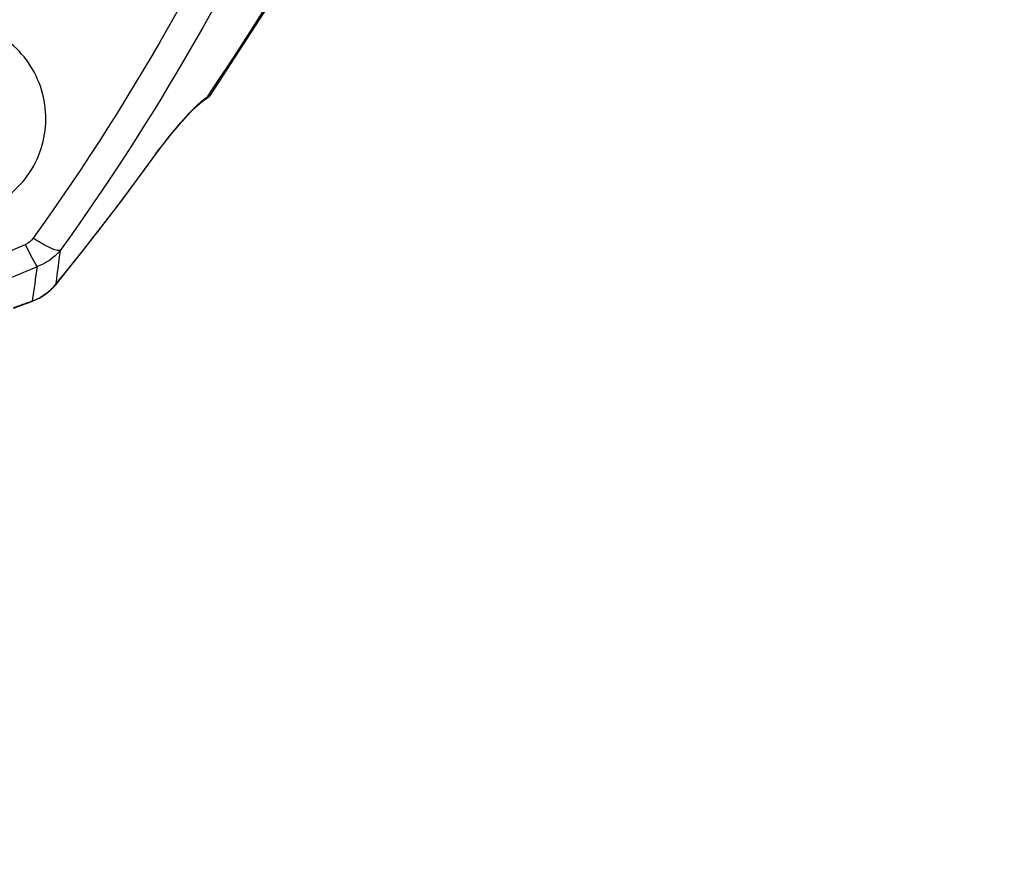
# Model space of a CAD drawing. Header units: millimetres. Extents: x 0 to 11890, y 0 to 8410.
# Tile 119 of 130: x 6843 to 7067, y 5623 to 5815. Entities that reach past the tile are written whole.
import ezdxf

# ---------------------------------------------------------------- set-up
doc = ezdxf.new("R2010")
doc.units = ezdxf.units.MM
doc.header["$LTSCALE"] = 653.95
doc.layers.get('0').update_dxf_attribs({"linetype": 'CONTINUOUS'})
doc.layers.add('304102000019DXF_CONTINUOUS_LINE', color=7, linetype='CONTINUOUS')
doc.layers.add('JISHUZILIAO_DXF_DIMENSION', color=7, linetype='CONTINUOUS')
doc.styles.get("Standard").update_dxf_attribs({"font": 'txt', "width": 0.7})
doc.dimstyles.new('DIMSTYLE_10', dxfattribs={"dimtxt": 85, "dimasz": 60, "dimexe": 1, "dimexo": 0, "dimgap": 2.125, "dimtad": 0, "dimtih": 1, "dimtoh": 1, "dimdec": 1, "dimdsep": 46, "dimtxsty": 'Standard', "dimblk": '_FILLED', "dimblk1": '_FILLED', "dimblk2": '_FILLED', "dimcen": 0.09, "dimclrt": 5, "dimazin": 2, "dimtp": 1.2, "dimtm": 1.2, "dimtfac": 1, "dimtdec": 1, "dimtofl": 0, "dimtmove": 0, "dimatfit": 3, "dimldrblk": '_FILLED', "dimfxl": 1, "dimtolj": 1, "dimarcsym": 0})
doc.dimstyles.new('DIMSTYLE_13', dxfattribs={"dimtxt": 85, "dimasz": 60, "dimexe": 1, "dimexo": 0, "dimgap": 2.125, "dimtad": 0, "dimtih": 1, "dimtoh": 1, "dimdec": 1, "dimdsep": 46, "dimtxsty": 'Standard', "dimblk": '_FILLED', "dimblk1": '_FILLED', "dimblk2": '_FILLED', "dimcen": 0.09, "dimclrt": 5, "dimazin": 2, "dimtp": 2, "dimtm": 2, "dimtfac": 1, "dimtdec": 1, "dimtofl": 0, "dimtmove": 0, "dimatfit": 3, "dimldrblk": '_FILLED', "dimfxl": 1, "dimtolj": 1, "dimarcsym": 0})
doc.dimstyles.new('DIMSTYLE_15', dxfattribs={"dimtxt": 85, "dimasz": 60, "dimexe": 1, "dimexo": 0, "dimgap": 2.125, "dimtad": 1, "dimdsep": 46, "dimtxsty": 'Standard', "dimblk": '_FILLED', "dimblk1": '_FILLED', "dimblk2": '_FILLED', "dimcen": 0.09, "dimclrt": 5, "dimazin": 2, "dimtp": 1.2, "dimtm": 1.2, "dimtfac": 1, "dimtofl": 0, "dimtmove": 0, "dimatfit": 3, "dimldrblk": '_FILLED', "dimfxl": 1, "dimtolj": 1, "dimarcsym": 0})
doc.dimstyles.new('DIMSTYLE_16', dxfattribs={"dimtxt": 85, "dimasz": 60, "dimexe": 1, "dimexo": 0, "dimgap": 2.125, "dimtad": 1, "dimdec": 1, "dimdsep": 46, "dimtxsty": 'Standard', "dimblk": '_FILLED', "dimblk1": '_FILLED', "dimblk2": '_FILLED', "dimcen": 0.09, "dimclrt": 5, "dimazin": 2, "dimtp": 2, "dimtm": 2, "dimtfac": 1, "dimtdec": 1, "dimtofl": 0, "dimtmove": 0, "dimatfit": 3, "dimldrblk": '_FILLED', "dimfxl": 1, "dimtolj": 1, "dimarcsym": 0})

# ---------------------------------------------------------------- blocks, each defined once
blk = doc.blocks.new('*D16')
at = {"layer": 'JISHUZILIAO_DXF_DIMENSION', "color": 2, "linetype": 'Continuous', "transparency": 16777216}
blk.add_line((8315.8, 5042.3), (8315.8, 6825), dxfattribs=at)
blk = doc.blocks.new('_FILLED')
at = {"color": 0, "linetype": 'ByBlock'}
blk.add_solid([(0, 0), (-1, 0.1667), (-1, -0.1667)], dxfattribs=at)
blk = doc.blocks.new('*D25')
at = {"layer": 'JISHUZILIAO_DXF_DIMENSION', "color": 2, "linetype": 'Continuous', "transparency": 16777216}
blk.add_line((6713.72, 6644.39), (8833.8, 6644.39), dxfattribs=at)
blk = doc.blocks.new('*D29')
at = {"layer": 'JISHUZILIAO_DXF_DIMENSION', "color": 2, "linetype": 'Continuous', "transparency": 16777216}
for p, q in [((6852.12, 6104.3), (5782.02, 6104.3)), ((5792.02, 6104.3), (5792.02, 5345.8)), ((5792.02, 4587.3), (5792.02, 5345.8)), ((6391.87, 4587.3), (5782.02, 4587.3))]:
    blk.add_line(p, q, dxfattribs=at)
at = {"layer": 'JISHUZILIAO_DXF_DIMENSION', "color": 2, "linetype": 'Continuous', "transparency": 16777216, "xscale": 60, "yscale": 60, "zscale": 60}
for p, rotation in [((5792.02, 6104.3), 90), ((5792.02, 4587.3), 270)]:
    blk.add_blockref('_FILLED', p, dxfattribs=dict(at, rotation=rotation))
blk = doc.blocks.new('*D30')
at = {"layer": 'JISHUZILIAO_DXF_DIMENSION', "color": 2, "linetype": 'Continuous', "transparency": 16777216}
for p, q in [((6713.72, 6644.39), (9410.99, 6644.39)), ((9400.99, 6644.39), (9400.99, 5077.9)), ((9400.99, 3511.42), (9400.99, 5077.9)), ((7034.91, 3511.42), (9410.99, 3511.42))]:
    blk.add_line(p, q, dxfattribs=at)
at = {"layer": 'JISHUZILIAO_DXF_DIMENSION', "color": 2, "linetype": 'Continuous', "transparency": 16777216, "xscale": 60, "yscale": 60, "zscale": 60}
for p, rotation in [((9400.99, 6644.39), 90), ((9400.99, 3511.42), 270)]:
    blk.add_blockref('_FILLED', p, dxfattribs=dict(at, rotation=rotation))

msp = doc.modelspace()

# ---------------------------------------------------------------- linework, layer by layer
at = {"color": 2, "linetype": 'Continuous'}
msp.add_arc((6713.715, 5042.3), 1602.087, 295, 180, dxfattribs=at)
at = {"layer": '304102000019DXF_CONTINUOUS_LINE', "color": 7, "linetype": 'Continuous'}
for p, q in [((6883.148, 5795.875), (6884.337, 5796.873)), ((6884.304, 5796.848), (6884.79, 5797.183)), ((6884.8, 5797.189), (6885.452, 5797.585)), ((6885.452, 5797.585), (6885.987, 5798.054)), ((6885.987, 5798.054), (6886.077, 5798.177)), ((6881.52, 5794.274), (6881.548, 5794.304)), ((6881.548, 5794.304), (6883.148, 5795.875)), ((6844.414, 5750.867), (6845.561, 5751.279))]:
    msp.add_line(p, q, dxfattribs=at)
at = {"layer": '304102000019DXF_CONTINUOUS_LINE', "color": 9, "linetype": 'Continuous'}
for p, q in [((6885.386, 5797.794), (6886.077, 5798.177)), ((6872.81, 5783.651), (6872.841, 5783.628)), ((6850.821, 5755.07), (6850.848, 5755.047)), ((6845.529, 5751.367), (6845.561, 5751.279))]:
    msp.add_line(p, q, dxfattribs=at)
at = {"layer": '304102000019DXF_CONTINUOUS_LINE', "color": 7, "linetype": 'Continuous'}
for points in [[(6886.077, 5798.177), (6900.804, 5820.991), (6915.362, 5846.041), (6928.1, 5870.552)], [(6872.841, 5783.628), (6874.754, 5786.21), (6877.24, 5789.376), (6879.516, 5792.081), (6881.494, 5794.248), (6883.103, 5795.834), (6884.304, 5796.848)], [(6879.545, 5792.112), (6879.575, 5792.148), (6880.524, 5793.185)], [(6877.269, 5789.41), (6877.299, 5789.448), (6878.391, 5790.744)], [(6850.848, 5755.047), (6858.121, 5764.111), (6865.889, 5774.204), (6872.841, 5783.628)], [(6845.561, 5751.279), (6847.105, 5751.965), (6849.498, 5753.636), (6850.848, 5755.047)], [(6849.537, 5753.678), (6849.568, 5753.699), (6850.848, 5755.047)], [(6847.135, 5751.985), (6847.189, 5752.01), (6848.35, 5752.834)], [(6841.249, 5749.745), (6842.304, 5750.117), (6844.471, 5750.887)]]:
    msp.add_lwpolyline(points, dxfattribs=at)
at = {"layer": '304102000019DXF_CONTINUOUS_LINE', "color": 9, "linetype": 'Continuous'}
for centre, radius, start, end in [((6388.027, 6135.224), 601.02, 325.845334, 333.923031), ((6888.485, 5792.702), 5.961, 121.32139, 121.89587), ((6386.317, 6135.183), 600.208, 320.705819, 324.148719), ((6719.674, 6051.675), 313.192, 287.50872, 293.38188), ((6723.686, 6044.251), 310.462, 283.35374, 293.33998), ((6573.268, 5795.652), 275.839, 350.76153, 352.40512), ((6841.272, 5763.021), 12.426, 306.30664, 320.21485), ((6841.572, 5762.584), 11.895, 289.42853, 297.2827), ((6841.504, 5762.716), 12.042, 297.28595, 303.15232), ((6841.446, 5762.805), 12.148, 303.14874, 306.24748), ((6682.961, 6200.873), 478, 289.33454, 289.51712), ((6682.604, 6201.879), 479.067, 289.51712, 289.69953), ((6682.227, 6202.933), 480.187, 289.69953, 289.88176)]:
    msp.add_arc(centre, radius, start, end, dxfattribs=at)
for points, knots in [([(6919.911, 5909.868), (6915.494, 5897.019), (6896.105, 5846.427), (6869.389, 5798.615), (6845.719, 5765.653)], [0, 0, 0, 0, 0.2508377, 1, 1, 1, 1]), ([(6925.838, 5905.139), (6921.382, 5892.462), (6901.893, 5842.544), (6875.307, 5795.372), (6851.853, 5762.801)], [0, 0, 0, 0, 0.2508109, 1, 1, 1, 1]), ([(6835.248, 5772.406), (6839.38, 5774.239), (6846.643, 5780.604), (6849.952, 5794.501), (6844.772, 5807.845), (6836.666, 5813.174), (6832.298, 5814.421)], [0, 0, 0, 0, 0.2511721, 0.4989959, 0.747593, 1, 1, 1, 1]), ([(6872.81, 5783.651), (6874.669, 5786.224), (6878.183, 5790.731), (6881.999, 5795.033), (6883.927, 5796.695)], [0, 0, 0, 0, 0.5549646, 1, 1, 1, 1]), ([(6884.765, 5797.371), (6884.862, 5797.443), (6885.049, 5797.578), (6885.241, 5797.705), (6885.335, 5797.763)], [0, 0, 0, 0, 0.5218101, 1, 1, 1, 1]), ([(6851.853, 5762.801), (6851.024, 5762.696), (6848.824, 5763.78), (6846.909, 5764.85), (6845.719, 5765.653)], [0, 0, 0, 0, 0.3676938, 1, 1, 1, 1]), ([(6846.687, 5759.195), (6846.495, 5759.432), (6845.456, 5761.031), (6844.634, 5762.752), (6843.967, 5764.202)], [0, 0, 0, 0, 0.1606867, 1, 1, 1, 1]), ([(6851.853, 5762.801), (6851.765, 5762.127), (6851.426, 5759.55), (6851.08, 5756.973), (6850.821, 5755.07)], [0, 0, 0, 0, 0.261151, 1, 1, 1, 1])]:
    msp.add_open_spline(points, degree=3, knots=knots, dxfattribs=at)
for points in [[(6883.927, 5796.695), (6884.199, 5796.929), (6884.477, 5797.157), (6884.765, 5797.371)], [(6885.386, 5797.794), (6885.244, 5797.546), (6885.072, 5797.296), (6884.834, 5797.138)], [(6845.719, 5765.653), (6845.277, 5765.037), (6844.663, 5764.503), (6843.967, 5764.202)], [(6851.853, 5762.801), (6850.504, 5761.191), (6848.665, 5759.899), (6846.687, 5759.195)]]:
    msp.add_open_spline(points, degree=3, dxfattribs=at)

# ---------------------------------------------------------------- dimensions: what is measured, and where the dimension line sits
at = {"layer": 'JISHUZILIAO_DXF_DIMENSION', "color": 2, "linetype": 'Continuous'}
for feature_location, offset, dtype, origin, dimstyle, override, picture, middle in [((8315.802, 5042.3), (0, 1782.703), 1, (6523.715, 5042.3), 'DIMSTYLE_10', {"dimgap": 21.249777, "dimtad": 1, "dimtih": 0, "dimtoh": 0}, '*D16', (8294.552, 6867.502)), ((6713.715, 6644.386), (2120.088, 0), 0, (6713.715, 4587.3), 'DIMSTYLE_13', {"dimgap": 21.250016, "dimtad": 1, "dimtih": 0, "dimtoh": 0}, '*D25', (8876.304, 6665.636))]:
    dim = msp.add_ordinate_dim(feature_location=feature_location, offset=offset, dtype=dtype, origin=origin, dimstyle=dimstyle, override=override, dxfattribs=at)
    dim.commit()
    dim.dimension.update_dxf_attribs({"geometry": picture, "text_midpoint": middle})
for base, p1, p2, angle, dimstyle, picture, middle in [((9400.991, 6644.386), (7034.905, 3511.419), (6713.715, 6644.386), 90, 'DIMSTYLE_16', '*D30', (9400.991, 4958.903)), ((5792.022, 4587.3), (6852.124, 6104.3), (6391.868, 4587.3), 270, 'DIMSTYLE_15', '*D29', (5792.022, 5226.8))]:
    dim = msp.add_linear_dim(base=base, p1=p1, p2=p2, angle=angle, dimstyle=dimstyle, dxfattribs=at)
    dim.commit()
    dim.dimension.update_dxf_attribs({"geometry": picture, "text_midpoint": middle, "dimtype": 160})

doc.saveas('drawing.dxf')
